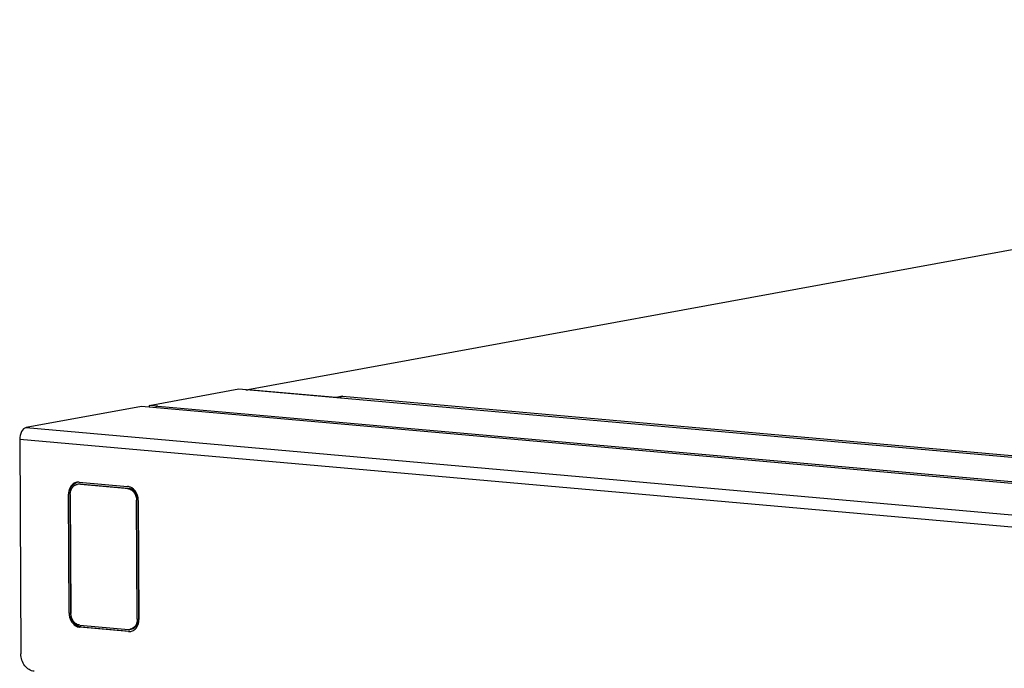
# Model space of a CAD drawing. Header units: millimetres. Extents: x 818 to 1412, y 141 to 561.
# Tile 41 of 86: x 1261 to 1283, y 293 to 308. Entities that reach past the tile are written whole.
import ezdxf

# ---------------------------------------------------------------- set-up
doc = ezdxf.new("R2010")
doc.units = ezdxf.units.MM
doc.header["$LTSCALE"] = 61.468
for name, color, linetype in [('00_27_1_DXF_CONTINUOUS_LINE', 7, 'CONTINUOUS'), ('00_37_DXF_CONTINUOUS_LINE', 7, 'CONTINUOUS'), ('BREP_2-258_1DXF_CONTINUOUS_LINE', 7, 'CONTINUOUS'), ('BREP_4-8730_DXF_CONTINUOUS_LINE', 7, 'CONTINUOUS')]:
    doc.layers.add(name, color=color, linetype=linetype)

msp = doc.modelspace()

# ---------------------------------------------------------------- linework, layer by layer
at = {"layer": '00_27_1_DXF_CONTINUOUS_LINE', "color": 7, "linetype": 'Continuous'}
for p, q in [((1266.0037, 299.6076), (1312.2819, 308.0715)), ((1265.9618, 299.5999), (1266.0048, 299.6017)), ((1268.0272, 299.4227), (1266.0048, 299.6017)), ((1268.1741, 299.4496), (1268.0272, 299.4227))]:
    msp.add_line(p, q, dxfattribs=at)
at = {"layer": '00_27_1_DXF_CONTINUOUS_LINE', "color": 9, "linetype": 'Continuous'}
for p, q in [((1312.3256, 308.0735), (1266.0048, 299.6017)), ((1268.1741, 299.4496), (1330.667, 293.9181))]:
    msp.add_line(p, q, dxfattribs=at)
at = {"layer": '00_27_1_DXF_CONTINUOUS_LINE', "color": 7, "linetype": 'Continuous'}
msp.add_open_spline([(1268.1741, 299.4496), (1268.1573, 299.4465), (1268.1353, 299.4355), (1268.1175, 299.4202), (1268.1129, 299.4157)], degree=3, knots=[0, 0, 0, 0, 0.7264535, 1, 1, 1, 1], dxfattribs=at)
at = {"layer": '00_37_DXF_CONTINUOUS_LINE', "color": 7, "linetype": 'Continuous'}
for p, q in [((1263.7451, 299.2434), (1265.8025, 299.6196)), ((1265.8025, 299.6196), (1332.7447, 293.6943)), ((1263.7451, 299.2434), (1263.7453, 299.2035)), ((1263.9474, 299.2255), (1263.7451, 299.2434))]:
    msp.add_line(p, q, dxfattribs=at)
at = {"layer": '00_37_DXF_CONTINUOUS_LINE', "color": 9, "linetype": 'Continuous'}
msp.add_line((1263.9474, 299.2255), (1287.0916, 297.1769), dxfattribs=at)
at = {"layer": '00_37_DXF_CONTINUOUS_LINE', "color": 7, "linetype": 'Continuous'}
for points in [[(1263.9179, 299.215), (1263.9081, 299.2098), (1263.899, 299.2033), (1263.8908, 299.1959)], [(1263.9474, 299.2255), (1263.9371, 299.2236), (1263.9271, 299.2199), (1263.9179, 299.215)]]:
    msp.add_open_spline(points, degree=3, dxfattribs=at)
at = {"layer": 'BREP_2-258_1DXF_CONTINUOUS_LINE', "color": 7, "linetype": 'Continuous'}
for p, q in [((1263.5731, 299.2187), (1260.9278, 298.7349)), ((1330.5403, 293.2911), (1263.5731, 299.2187)), ((1260.7822, 298.4601), (1260.8085, 293.5516)), ((1262.1408, 297.485), (1263.2531, 297.3866)), ((1261.9291, 297.2171), (1261.8997, 297.2117)), ((1261.9143, 294.482), (1261.8997, 297.2117)), ((1261.9291, 297.2171), (1261.9437, 294.4874)), ((1263.4974, 297.0676), (1263.512, 294.3406)), ((1262.188, 294.1685), (1263.3003, 294.07)), ((1263.2709, 294.0646), (1262.1586, 294.1631)), ((1263.2709, 294.0646), (1263.3225, 294.0668))]:
    msp.add_line(p, q, dxfattribs=at)
at = {"layer": 'BREP_2-258_1DXF_CONTINUOUS_LINE', "color": 9, "linetype": 'Continuous'}
for p, q in [((1260.9278, 298.7349), (1327.8951, 292.8074)), ((1327.7495, 292.5326), (1260.7822, 298.4601)), ((1261.9143, 294.482), (1261.9437, 294.4874)), ((1262.188, 294.1685), (1262.1586, 294.1631)), ((1263.2709, 294.0646), (1263.3003, 294.07))]:
    msp.add_line(p, q, dxfattribs=at)
at = {"layer": 'BREP_2-258_1DXF_CONTINUOUS_LINE', "color": 7, "linetype": 'Continuous'}
for centre, radius, start, end in [((1262.1237, 297.2899), 0.1958, 91.44268, 100.10571), ((1262.1237, 297.2901), 0.1956, 84.97355, 91.43483), ((1262.2827, 297.2163), 0.3536, 170.28462, 179.87759), ((1263.1263, 297.0652), 0.3712, 0.36524, 9.71128), ((1262.3032, 294.4893), 0.3595, 180.31064, 182.26675), ((1262.3174, 294.4901), 0.3737, 182.29292, 189.69022), ((1262.1761, 294.3606), 0.1983, 261.8384, 264.93336), ((1263.1577, 294.3386), 0.3544, 350.68249, 0.32064), ((1263.2881, 294.2595), 0.1957, 280.1238, 292.96278)]:
    msp.add_arc(centre, radius, start, end, dxfattribs=at)
for points, knots in [([(1260.9278, 298.7349), (1260.8825, 298.7266), (1260.8004, 298.631), (1260.7819, 298.5228), (1260.7822, 298.4601)], [0, 0, 0, 0, 0.4238166, 1, 1, 1, 1]), ([(1262.0066, 297.447), (1261.9726, 297.4221), (1261.9167, 297.3479), (1261.8998, 297.2581), (1261.8997, 297.2117)], [0, 0, 0, 0, 0.4752529, 1, 1, 1, 1]), ([(1261.9342, 297.276), (1261.9365, 297.2897), (1261.9485, 297.3412), (1261.9741, 297.39), (1261.9999, 297.4193)], [0, 0, 0, 0, 0.2624906, 1, 1, 1, 1]), ([(1263.4921, 297.1278), (1263.488, 297.1517), (1263.4645, 297.24), (1263.4045, 297.3207), (1263.3469, 297.3553)], [0, 0, 0, 0, 0.2650739, 1, 1, 1, 1]), ([(1261.9143, 294.482), (1261.9146, 294.4242), (1261.9414, 294.3112), (1262.0187, 294.222), (1262.0649, 294.1944)], [0, 0, 0, 0, 0.518051, 1, 1, 1, 1]), ([(1262.0943, 294.1998), (1262.0756, 294.2109), (1262.0033, 294.2682), (1261.9608, 294.3583), (1261.949, 294.4272)], [0, 0, 0, 0, 0.2374394, 1, 1, 1, 1]), ([(1263.4421, 294.1366), (1263.4505, 294.1462), (1263.4824, 294.1891), (1263.5008, 294.2413), (1263.5074, 294.2813)], [0, 0, 0, 0, 0.2394284, 1, 1, 1, 1]), ([(1261.1139, 293.1529), (1261.0732, 293.1565), (1260.9895, 293.1859), (1260.8552, 293.3111), (1260.809, 293.4565), (1260.8085, 293.5516)], [0, 0, 0, 0, 0.2263495, 0.4725154, 1, 1, 1, 1])]:
    msp.add_open_spline(points, degree=3, knots=knots, dxfattribs=at)
for points in [[(1261.9999, 297.4193), (1262.0239, 297.4465), (1262.0556, 297.4689), (1262.09, 297.4807)], [(1262.0893, 297.4827), (1262.0598, 297.4774), (1262.0308, 297.4647), (1262.0066, 297.447)], [(1263.2908, 297.3796), (1263.2785, 297.383), (1263.2659, 297.3854), (1263.2531, 297.3866)], [(1263.3469, 297.3553), (1263.3294, 297.3657), (1263.3104, 297.3741), (1263.2908, 297.3796)], [(1262.0649, 294.1944), (1262.0902, 294.1793), (1262.1188, 294.1685), (1262.148, 294.1643)], [(1262.1503, 294.1754), (1262.1307, 294.1809), (1262.1118, 294.1893), (1262.0943, 294.1998)], [(1262.188, 294.1685), (1262.1753, 294.1696), (1262.1626, 294.172), (1262.1503, 294.1754)], [(1263.3644, 294.0794), (1263.3791, 294.0856), (1263.3931, 294.0937), (1263.4059, 294.1031)], [(1263.4059, 294.1031), (1263.4191, 294.1129), (1263.4313, 294.1242), (1263.4421, 294.1366)]]:
    msp.add_open_spline(points, degree=3, dxfattribs=at)
at = {"layer": 'BREP_4-8730_DXF_CONTINUOUS_LINE', "color": 7, "linetype": 'Continuous'}
for p, q in [((1262.1268, 297.4388), (1262.0974, 297.4334)), ((1263.2534, 297.337), (1262.1411, 297.4354)), ((1262.1705, 297.4408), (1263.2828, 297.3423)), ((1261.9402, 297.2054), (1261.9548, 294.476)), ((1263.4716, 294.3442), (1263.457, 297.0712)), ((1263.4864, 297.0765), (1263.501, 294.3496)), ((1262.1584, 294.2127), (1263.2707, 294.1142)), ((1263.3437, 294.1216), (1263.3143, 294.1162))]:
    msp.add_line(p, q, dxfattribs=at)
at = {"layer": 'BREP_4-8730_DXF_CONTINUOUS_LINE', "color": 9, "linetype": 'Continuous'}
for p, q in [((1262.1705, 297.4408), (1262.1411, 297.4354)), ((1263.2534, 297.337), (1263.2828, 297.3423)), ((1263.4864, 297.0765), (1263.457, 297.0712)), ((1263.4716, 294.3442), (1263.501, 294.3496))]:
    msp.add_line(p, q, dxfattribs=at)
at = {"layer": 'BREP_4-8730_DXF_CONTINUOUS_LINE', "color": 7, "linetype": 'Continuous'}
for centre, radius, start, end in [((1262.1266, 297.2727), 0.1633, 84.91724, 100.296), ((1262.156, 297.2781), 0.1633, 84.91725, 100.296), ((1263.2852, 294.2769), 0.1633, 264.91724, 280.296), ((1263.2851, 294.2755), 0.162, 280.39787, 290.86826), ((1263.2844, 294.2773), 0.1639, 290.86335, 292.83391)]:
    msp.add_arc(centre, radius, start, end, dxfattribs=at)
for points, knots in [([(1261.9402, 297.2055), (1261.94, 297.2328), (1261.9469, 297.2863), (1261.9792, 297.3575), (1262.0229, 297.4025), (1262.0643, 297.4249), (1262.0863, 297.4314), (1262.0974, 297.4334)], [0, 0, 0, 0, 0.2738587, 0.531921, 0.7716267, 0.8866837, 1, 1, 1, 1]), ([(1263.2534, 297.337), (1263.2668, 297.3358), (1263.2939, 297.33), (1263.3459, 297.3058), (1263.4025, 297.2531), (1263.4461, 297.1683), (1263.4568, 297.1037), (1263.457, 297.0712)], [0, 0, 0, 0, 0.1108873, 0.2258982, 0.4700712, 0.7318551, 1, 1, 1, 1]), ([(1263.4864, 297.0765), (1263.4862, 297.1091), (1263.4755, 297.1737), (1263.4319, 297.2585), (1263.3753, 297.3112), (1263.3233, 297.3354), (1263.2962, 297.3412), (1263.2828, 297.3423)], [0, 0, 0, 0, 0.268145, 0.5299288, 0.7741018, 0.8891127, 1, 1, 1, 1]), ([(1262.1584, 294.2127), (1262.1451, 294.2138), (1262.1181, 294.2195), (1262.0664, 294.2435), (1262.01, 294.2956), (1261.9663, 294.3796), (1261.9552, 294.4437), (1261.9548, 294.4761)], [0, 0, 0, 0, 0.1109197, 0.2259313, 0.4700217, 0.7317195, 1, 1, 1, 1]), ([(1263.3438, 294.1216), (1263.3549, 294.1236), (1263.3769, 294.1301), (1263.4183, 294.1525), (1263.462, 294.1975), (1263.4942, 294.2688), (1263.5011, 294.3222), (1263.501, 294.3496)], [0, 0, 0, 0, 0.1133143, 0.2283698, 0.4680751, 0.72614, 1, 1, 1, 1]), ([(1263.4716, 294.3442), (1263.4717, 294.3203), (1263.4665, 294.2734), (1263.4418, 294.2092), (1263.4021, 294.1575), (1263.3666, 294.1341), (1263.3481, 294.1263)], [0, 0, 0, 0, 0.2710497, 0.5292001, 0.7714367, 1, 1, 1, 1])]:
    msp.add_open_spline(points, degree=3, knots=knots, dxfattribs=at)

doc.saveas('drawing.dxf')
